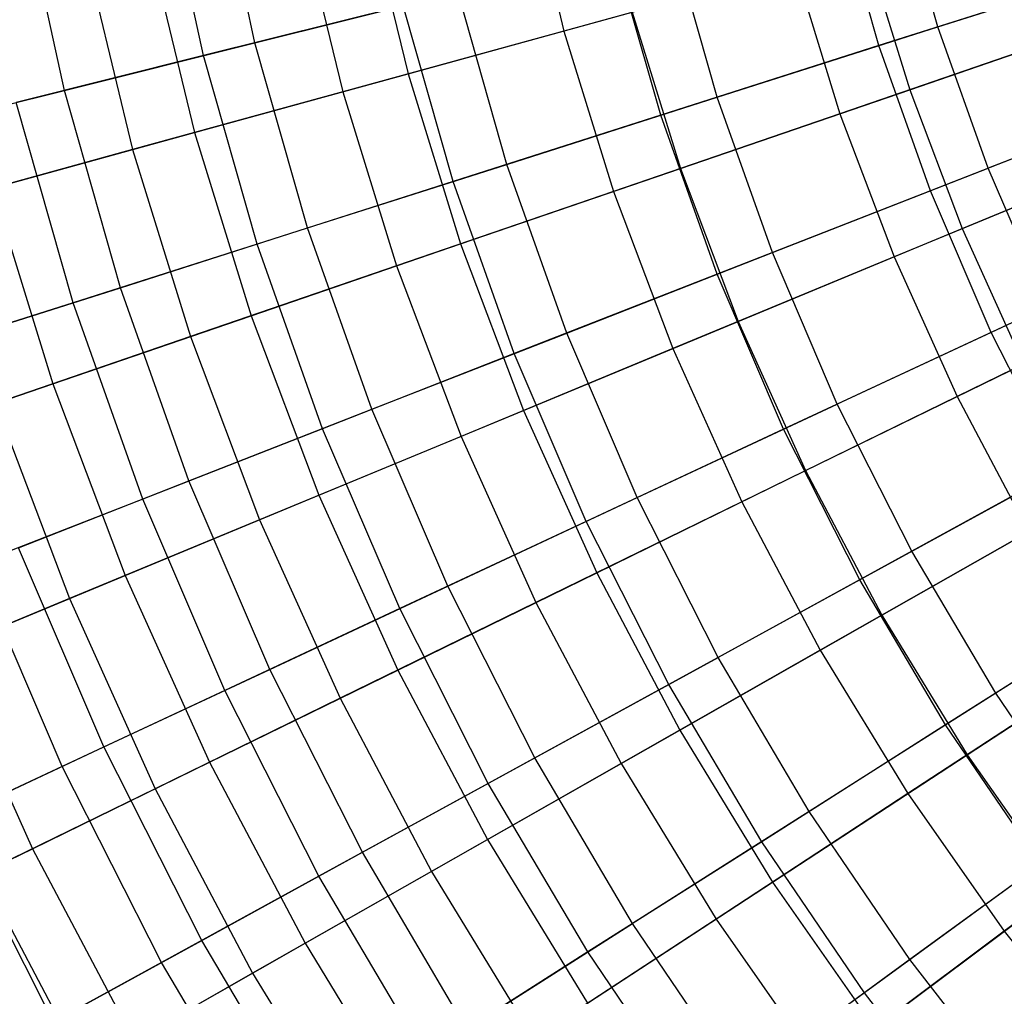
# Model space of a CAD drawing. Extents: x -8.3 to 8.8, y -6 to 6.
# Tile 8 of 177: x -3.9 to -2.6, y -2.2 to -0.9. Entities that reach past the tile are written whole.
import ezdxf

# ---------------------------------------------------------------- set-up
doc = ezdxf.new("R2010")
doc.units = 0
doc.header["$LTSCALE"] = 2.54
doc.layers.get('0').update_dxf_attribs({"linetype": 'CONTINUOUS'})

# ---------------------------------------------------------------- blocks, each defined once
blk = doc.blocks.new('DROPS_COLOR_A_STL')
at = {"color": 0}
for p, q in [((4.8332, -0.9389, 11.9828), (4.7808, -0.6962, 11.9828)), ((4.8332, -0.9389, 11.9828), (4.7808, -0.6962, 11.9828)), ((4.7668, -0.9555, 3.673), (4.7135, -0.7085, 3.673)), ((4.7668, -0.9555, 3.673), (4.7135, -0.7085, 3.673)), ((5.7145, -0.9182, 12.6838), (5.6616, -0.732, 12.6838)), ((5.7145, -0.9182, 12.6838), (5.6616, -0.732, 12.6838)), ((4.5872, -1.0004, 11.7151), (4.5313, -0.7418, 11.7151)), ((4.5872, -1.0004, 11.7151), (4.5313, -0.7418, 11.7151)), ((5.6382, -0.9425, 2.958), (5.5839, -0.7514, 2.958)), ((5.6382, -0.9425, 2.958), (5.5839, -0.7514, 2.958)), ((5.4296, -1.0091, 12.4681), (5.3715, -0.8045, 12.4681)), ((5.4296, -1.0091, 12.4681), (5.3715, -0.8045, 12.4681)), ((5.3568, -1.0324, 3.1786), (5.2973, -0.823, 3.1786)), ((5.3568, -1.0324, 3.1786), (5.2973, -0.823, 3.1786)), ((5.7145, -0.9182, 12.6838), (6.0117, -0.8234, 12.8805)), ((5.7145, -0.9182, 12.6838), (6.0117, -0.8234, 12.8805)), ((5.9323, -0.8487, 2.7562), (5.6382, -0.9425, 2.958)), ((5.9323, -0.8487, 2.7562), (5.6382, -0.9425, 2.958)), ((4.8332, -0.9389, 11.9828), (5.095, -0.8735, 12.2341)), ((4.8332, -0.9389, 11.9828), (5.095, -0.8735, 12.2341)), ((5.1581, -1.0958, 12.2341), (5.095, -0.8735, 12.2341)), ((5.1581, -1.0958, 12.2341), (5.095, -0.8735, 12.2341)), ((5.0246, -0.8911, 3.4172), (4.7668, -0.9555, 3.673)), ((5.0246, -0.8911, 3.4172), (4.7668, -0.9555, 3.673)), ((5.089, -1.1178, 3.4172), (5.0246, -0.8911, 3.4172)), ((5.089, -1.1178, 3.4172), (5.0246, -0.8911, 3.4172)), ((5.4296, -1.0091, 12.4681), (5.7145, -0.9182, 12.6838)), ((5.4296, -1.0091, 12.4681), (5.7145, -0.9182, 12.6838)), ((5.7793, -1.1006, 12.6838), (5.7145, -0.9182, 12.6838)), ((5.7793, -1.1006, 12.6838), (5.7145, -0.9182, 12.6838)), ((4.5872, -1.0004, 11.7151), (4.8332, -0.9389, 11.9828)), ((4.5872, -1.0004, 11.7151), (4.8332, -0.9389, 11.9828)), ((4.9011, -1.1778, 11.9828), (4.8332, -0.9389, 11.9828)), ((4.9011, -1.1778, 11.9828), (4.8332, -0.9389, 11.9828)), ((5.6382, -0.9425, 2.958), (5.3568, -1.0324, 3.1786)), ((5.6382, -0.9425, 2.958), (5.3568, -1.0324, 3.1786)), ((5.7047, -1.1298, 2.958), (5.6382, -0.9425, 2.958)), ((5.7047, -1.1298, 2.958), (5.6382, -0.9425, 2.958)), ((4.7668, -0.9555, 3.673), (4.5251, -1.0159, 3.9448)), ((4.7668, -0.9555, 3.673), (4.5251, -1.0159, 3.9448)), ((4.8359, -1.1986, 3.673), (4.7668, -0.9555, 3.673)), ((4.8359, -1.1986, 3.673), (4.7668, -0.9555, 3.673)), ((6.0697, -0.987, 12.8805), (5.7793, -1.1006, 12.6838)), ((6.0697, -0.987, 12.8805), (5.7793, -1.1006, 12.6838)), ((4.3579, -1.0577, 11.4321), (4.5872, -1.0004, 11.7151)), ((4.3579, -1.0577, 11.4321), (4.5872, -1.0004, 11.7151)), ((4.6595, -1.2549, 11.7151), (4.5872, -1.0004, 11.7151)), ((4.6595, -1.2549, 11.7151), (4.5872, -1.0004, 11.7151)), ((4.5986, -1.2744, 3.9448), (4.5251, -1.0159, 3.9448)), ((4.5986, -1.2744, 3.9448), (4.5251, -1.0159, 3.9448)), ((5.1581, -1.0958, 12.2341), (5.4296, -1.0091, 12.4681)), ((5.1581, -1.0958, 12.2341), (5.4296, -1.0091, 12.4681)), ((5.5008, -1.2096, 12.4681), (5.4296, -1.0091, 12.4681)), ((5.5008, -1.2096, 12.4681), (5.4296, -1.0091, 12.4681)), ((5.9921, -1.0173, 2.7562), (5.7047, -1.1298, 2.958)), ((5.9921, -1.0173, 2.7562), (5.7047, -1.1298, 2.958)), ((5.3568, -1.0324, 3.1786), (5.089, -1.1178, 3.4172)), ((5.3568, -1.0324, 3.1786), (5.089, -1.1178, 3.4172)), ((5.4296, -1.2375, 3.1786), (5.3568, -1.0324, 3.1786)), ((5.4296, -1.2375, 3.1786), (5.3568, -1.0324, 3.1786)), ((4.9011, -1.1778, 11.9828), (5.1581, -1.0958, 12.2341)), ((4.9011, -1.1778, 11.9828), (5.1581, -1.0958, 12.2341)), ((5.2354, -1.3135, 12.2341), (5.1581, -1.0958, 12.2341)), ((5.2354, -1.3135, 12.2341), (5.1581, -1.0958, 12.2341)), ((5.5008, -1.2096, 12.4681), (5.7793, -1.1006, 12.6838)), ((5.5008, -1.2096, 12.4681), (5.7793, -1.1006, 12.6838)), ((5.8556, -1.2786, 12.6838), (5.7793, -1.1006, 12.6838)), ((5.8556, -1.2786, 12.6838), (5.7793, -1.1006, 12.6838)), ((5.089, -1.1178, 3.4172), (4.8359, -1.1986, 3.673)), ((5.089, -1.1178, 3.4172), (4.8359, -1.1986, 3.673)), ((5.1678, -1.34, 3.4172), (5.089, -1.1178, 3.4172)), ((5.1678, -1.34, 3.4172), (5.089, -1.1178, 3.4172)), ((5.7047, -1.1298, 2.958), (5.4296, -1.2375, 3.1786)), ((5.7047, -1.1298, 2.958), (5.4296, -1.2375, 3.1786)), ((5.783, -1.3125, 2.958), (5.7047, -1.1298, 2.958)), ((5.783, -1.3125, 2.958), (5.7047, -1.1298, 2.958)), ((4.6595, -1.2549, 11.7151), (4.9011, -1.1778, 11.9828)), ((4.6595, -1.2549, 11.7151), (4.9011, -1.1778, 11.9828)), ((4.9841, -1.4118, 11.9828), (4.9011, -1.1778, 11.9828)), ((4.9841, -1.4118, 11.9828), (4.9011, -1.1778, 11.9828)), ((6.0626, -1.1818, 2.7562), (5.783, -1.3125, 2.958)), ((6.0626, -1.1818, 2.7562), (5.783, -1.3125, 2.958)), ((4.8359, -1.1986, 3.673), (4.5986, -1.2744, 3.9448)), ((4.8359, -1.1986, 3.673), (4.5986, -1.2744, 3.9448)), ((4.9204, -1.4368, 3.673), (4.8359, -1.1986, 3.673)), ((4.9204, -1.4368, 3.673), (4.8359, -1.1986, 3.673)), ((5.2354, -1.3135, 12.2341), (5.5008, -1.2096, 12.4681)), ((5.2354, -1.3135, 12.2341), (5.5008, -1.2096, 12.4681)), ((5.5846, -1.4052, 12.4681), (5.5008, -1.2096, 12.4681)), ((5.5846, -1.4052, 12.4681), (5.5008, -1.2096, 12.4681)), ((5.4296, -1.2375, 3.1786), (5.1678, -1.34, 3.4172)), ((5.4296, -1.2375, 3.1786), (5.1678, -1.34, 3.4172)), ((5.5153, -1.4376, 3.1786), (5.4296, -1.2375, 3.1786)), ((5.5153, -1.4376, 3.1786), (5.4296, -1.2375, 3.1786)), ((4.4343, -1.3268, 11.4321), (4.6595, -1.2549, 11.7151)), ((4.4343, -1.3268, 11.4321), (4.6595, -1.2549, 11.7151)), ((4.748, -1.5043, 11.7151), (4.6595, -1.2549, 11.7151)), ((4.748, -1.5043, 11.7151), (4.6595, -1.2549, 11.7151)), ((4.5986, -1.2744, 3.9448), (4.3778, -1.3448, 4.2317)), ((4.5986, -1.2744, 3.9448), (4.3778, -1.3448, 4.2317)), ((4.6884, -1.5276, 3.9448), (4.5986, -1.2744, 3.9448)), ((4.6884, -1.5276, 3.9448), (4.5986, -1.2744, 3.9448)), ((5.8556, -1.2786, 12.6838), (5.5846, -1.4052, 12.4681)), ((5.8556, -1.2786, 12.6838), (5.5846, -1.4052, 12.4681)), ((4.9841, -1.4118, 11.9828), (5.2354, -1.3135, 12.2341)), ((4.9841, -1.4118, 11.9828), (5.2354, -1.3135, 12.2341)), ((5.3264, -1.5258, 12.2341), (5.2354, -1.3135, 12.2341)), ((5.3264, -1.5258, 12.2341), (5.2354, -1.3135, 12.2341)), ((5.783, -1.3125, 2.958), (5.5153, -1.4376, 3.1786)), ((5.783, -1.3125, 2.958), (5.5153, -1.4376, 3.1786)), ((5.8729, -1.4897, 2.958), (5.783, -1.3125, 2.958)), ((5.8729, -1.4897, 2.958), (5.783, -1.3125, 2.958)), ((5.1678, -1.34, 3.4172), (4.9204, -1.4368, 3.673)), ((5.1678, -1.34, 3.4172), (4.9204, -1.4368, 3.673)), ((5.2607, -1.5566, 3.4172), (5.1678, -1.34, 3.4172)), ((5.2607, -1.5566, 3.4172), (5.1678, -1.34, 3.4172)), ((5.3264, -1.5258, 12.2341), (5.5846, -1.4052, 12.4681)), ((5.3264, -1.5258, 12.2341), (5.5846, -1.4052, 12.4681)), ((5.6808, -1.5949, 12.4681), (5.5846, -1.4052, 12.4681)), ((5.6808, -1.5949, 12.4681), (5.5846, -1.4052, 12.4681)), ((4.748, -1.5043, 11.7151), (4.9841, -1.4118, 11.9828)), ((4.748, -1.5043, 11.7151), (4.9841, -1.4118, 11.9828)), ((5.082, -1.6401, 11.9828), (4.9841, -1.4118, 11.9828)), ((5.082, -1.6401, 11.9828), (4.9841, -1.4118, 11.9828)), ((4.9204, -1.4368, 3.673), (4.6884, -1.5276, 3.9448)), ((4.9204, -1.4368, 3.673), (4.6884, -1.5276, 3.9448)), ((5.02, -1.669, 3.673), (4.9204, -1.4368, 3.673)), ((5.02, -1.669, 3.673), (4.9204, -1.4368, 3.673)), ((5.5153, -1.4376, 3.1786), (5.2607, -1.5566, 3.4172)), ((5.5153, -1.4376, 3.1786), (5.2607, -1.5566, 3.4172)), ((5.6138, -1.6317, 3.1786), (5.5153, -1.4376, 3.1786)), ((5.6138, -1.6317, 3.1786), (5.5153, -1.4376, 3.1786)), ((5.9431, -1.4512, 12.6838), (5.6808, -1.5949, 12.4681)), ((5.9431, -1.4512, 12.6838), (5.6808, -1.5949, 12.4681)), ((5.8729, -1.4897, 2.958), (5.6138, -1.6317, 3.1786)), ((5.8729, -1.4897, 2.958), (5.6138, -1.6317, 3.1786)), ((4.5279, -1.5904, 11.4321), (4.748, -1.5043, 11.7151)), ((4.5279, -1.5904, 11.4321), (4.748, -1.5043, 11.7151)), ((4.8523, -1.7474, 11.7151), (4.748, -1.5043, 11.7151)), ((4.8523, -1.7474, 11.7151), (4.748, -1.5043, 11.7151)), ((4.6884, -1.5276, 3.9448), (4.4727, -1.612, 4.2317)), ((4.6884, -1.5276, 3.9448), (4.4727, -1.612, 4.2317)), ((4.7943, -1.7745, 3.9448), (4.6884, -1.5276, 3.9448)), ((4.7943, -1.7745, 3.9448), (4.6884, -1.5276, 3.9448)), ((5.082, -1.6401, 11.9828), (5.3264, -1.5258, 12.2341)), ((5.082, -1.6401, 11.9828), (5.3264, -1.5258, 12.2341)), ((5.4309, -1.7319, 12.2341), (5.3264, -1.5258, 12.2341)), ((5.4309, -1.7319, 12.2341), (5.3264, -1.5258, 12.2341)), ((5.2607, -1.5566, 3.4172), (5.02, -1.669, 3.673)), ((5.2607, -1.5566, 3.4172), (5.02, -1.669, 3.673)), ((5.3673, -1.7668, 3.4172), (5.2607, -1.5566, 3.4172)), ((5.3673, -1.7668, 3.4172), (5.2607, -1.5566, 3.4172)), ((4.6381, -1.8475, 11.4321), (4.5279, -1.5904, 11.4321)), ((4.6381, -1.8475, 11.4321), (4.5279, -1.5904, 11.4321)), ((5.6808, -1.5949, 12.4681), (5.4309, -1.7319, 12.2341)), ((5.6808, -1.5949, 12.4681), (5.4309, -1.7319, 12.2341)), ((5.789, -1.7782, 12.4681), (5.6808, -1.5949, 12.4681)), ((5.789, -1.7782, 12.4681), (5.6808, -1.5949, 12.4681)), ((4.5844, -1.8726, 4.2317), (4.4727, -1.612, 4.2317)), ((4.5844, -1.8726, 4.2317), (4.4727, -1.612, 4.2317)), ((6.0415, -1.6179, 12.6838), (5.789, -1.7782, 12.4681)), ((6.0415, -1.6179, 12.6838), (5.789, -1.7782, 12.4681)), ((5.6138, -1.6317, 3.1786), (5.3673, -1.7668, 3.4172)), ((5.6138, -1.6317, 3.1786), (5.3673, -1.7668, 3.4172)), ((5.7244, -1.8191, 3.1786), (5.6138, -1.6317, 3.1786)), ((5.7244, -1.8191, 3.1786), (5.6138, -1.6317, 3.1786)), ((4.8523, -1.7474, 11.7151), (5.082, -1.6401, 11.9828)), ((4.8523, -1.7474, 11.7151), (5.082, -1.6401, 11.9828)), ((5.1943, -1.8616, 11.9828), (5.082, -1.6401, 11.9828)), ((5.1943, -1.8616, 11.9828), (5.082, -1.6401, 11.9828)), ((5.9739, -1.6608, 2.958), (5.7244, -1.8191, 3.1786)), ((5.9739, -1.6608, 2.958), (5.7244, -1.8191, 3.1786)), ((5.02, -1.669, 3.673), (4.7943, -1.7745, 3.9448)), ((5.02, -1.669, 3.673), (4.7943, -1.7745, 3.9448)), ((5.1343, -1.8944, 3.673), (5.02, -1.669, 3.673)), ((5.1343, -1.8944, 3.673), (5.02, -1.669, 3.673)), ((5.1943, -1.8616, 11.9828), (5.4309, -1.7319, 12.2341)), ((5.1943, -1.8616, 11.9828), (5.4309, -1.7319, 12.2341)), ((5.5484, -1.9308, 12.2341), (5.4309, -1.7319, 12.2341)), ((5.5484, -1.9308, 12.2341), (5.4309, -1.7319, 12.2341)), ((4.6381, -1.8475, 11.4321), (4.8523, -1.7474, 11.7151)), ((4.6381, -1.8475, 11.4321), (4.8523, -1.7474, 11.7151)), ((4.9719, -1.9834, 11.7151), (4.8523, -1.7474, 11.7151)), ((4.9719, -1.9834, 11.7151), (4.8523, -1.7474, 11.7151)), ((4.7943, -1.7745, 3.9448), (4.5844, -1.8726, 4.2317)), ((4.7943, -1.7745, 3.9448), (4.5844, -1.8726, 4.2317)), ((4.9158, -2.0142, 3.9448), (4.7943, -1.7745, 3.9448)), ((4.9158, -2.0142, 3.9448), (4.7943, -1.7745, 3.9448)), ((5.3673, -1.7668, 3.4172), (5.1343, -1.8944, 3.673)), ((5.3673, -1.7668, 3.4172), (5.1343, -1.8944, 3.673)), ((5.4871, -1.9697, 3.4172), (5.3673, -1.7668, 3.4172)), ((5.4871, -1.9697, 3.4172), (5.3673, -1.7668, 3.4172)), ((5.789, -1.7782, 12.4681), (5.5484, -1.9308, 12.2341)), ((5.789, -1.7782, 12.4681), (5.5484, -1.9308, 12.2341)), ((5.9087, -1.9541, 12.4681), (5.789, -1.7782, 12.4681)), ((5.9087, -1.9541, 12.4681), (5.789, -1.7782, 12.4681)), ((5.7244, -1.8191, 3.1786), (5.4871, -1.9697, 3.4172)), ((5.7244, -1.8191, 3.1786), (5.4871, -1.9697, 3.4172)), ((5.8469, -1.9991, 3.1786), (5.7244, -1.8191, 3.1786)), ((5.8469, -1.9991, 3.1786), (5.7244, -1.8191, 3.1786)), ((4.4404, -1.9399, 11.1348), (4.6381, -1.8475, 11.4321)), ((4.4404, -1.9399, 11.1348), (4.6381, -1.8475, 11.4321)), ((4.7646, -2.097, 11.4321), (4.6381, -1.8475, 11.4321)), ((4.7646, -2.097, 11.4321), (4.6381, -1.8475, 11.4321)), ((4.9719, -1.9834, 11.7151), (5.1943, -1.8616, 11.9828)), ((4.9719, -1.9834, 11.7151), (5.1943, -1.8616, 11.9828)), ((5.3205, -2.0754, 11.9828), (5.1943, -1.8616, 11.9828)), ((5.3205, -2.0754, 11.9828), (5.1943, -1.8616, 11.9828)), ((4.5844, -1.8726, 4.2317), (4.3912, -1.9629, 4.5325)), ((4.5844, -1.8726, 4.2317), (4.3912, -1.9629, 4.5325)), ((4.7126, -2.1255, 4.2317), (4.5844, -1.8726, 4.2317)), ((4.7126, -2.1255, 4.2317), (4.5844, -1.8726, 4.2317)), ((5.1343, -1.8944, 3.673), (4.9158, -2.0142, 3.9448)), ((5.1343, -1.8944, 3.673), (4.9158, -2.0142, 3.9448)), ((5.2628, -2.112, 3.673), (5.1343, -1.8944, 3.673)), ((5.2628, -2.112, 3.673), (5.1343, -1.8944, 3.673)), ((5.5484, -1.9308, 12.2341), (5.3205, -2.0754, 11.9828)), ((5.5484, -1.9308, 12.2341), (5.3205, -2.0754, 11.9828)), ((5.6783, -2.1219, 12.2341), (5.5484, -1.9308, 12.2341)), ((5.6783, -2.1219, 12.2341), (5.5484, -1.9308, 12.2341)), ((4.5732, -2.2019, 11.1348), (4.4404, -1.9399, 11.1348)), ((4.5732, -2.2019, 11.1348), (4.4404, -1.9399, 11.1348)), ((5.9087, -1.9541, 12.4681), (5.6783, -2.1219, 12.2341)), ((5.9087, -1.9541, 12.4681), (5.6783, -2.1219, 12.2341)), ((5.4871, -1.9697, 3.4172), (5.2628, -2.112, 3.673)), ((5.4871, -1.9697, 3.4172), (5.2628, -2.112, 3.673)), ((5.6197, -2.1646, 3.4172), (5.4871, -1.9697, 3.4172)), ((5.6197, -2.1646, 3.4172), (5.4871, -1.9697, 3.4172)), ((4.7646, -2.097, 11.4321), (4.9719, -1.9834, 11.7151)), ((4.7646, -2.097, 11.4321), (4.9719, -1.9834, 11.7151)), ((5.1064, -2.2113, 11.7151), (4.9719, -1.9834, 11.7151)), ((5.1064, -2.2113, 11.7151), (4.9719, -1.9834, 11.7151)), ((5.8469, -1.9991, 3.1786), (5.6197, -2.1646, 3.4172)), ((5.8469, -1.9991, 3.1786), (5.6197, -2.1646, 3.4172)), ((4.9158, -2.0142, 3.9448), (4.7126, -2.1255, 4.2317)), ((4.9158, -2.0142, 3.9448), (4.7126, -2.1255, 4.2317)), ((5.0524, -2.2455, 3.9448), (4.9158, -2.0142, 3.9448)), ((5.0524, -2.2455, 3.9448), (4.9158, -2.0142, 3.9448)), ((5.1064, -2.2113, 11.7151), (5.3205, -2.0754, 11.9828)), ((5.1064, -2.2113, 11.7151), (5.3205, -2.0754, 11.9828)), ((5.4602, -2.2807, 11.9828), (5.3205, -2.0754, 11.9828)), ((5.4602, -2.2807, 11.9828), (5.3205, -2.0754, 11.9828)), ((4.5732, -2.2019, 11.1348), (4.7646, -2.097, 11.4321)), ((4.5732, -2.2019, 11.1348), (4.7646, -2.097, 11.4321)), ((4.9068, -2.3379, 11.4321), (4.7646, -2.097, 11.4321)), ((4.9068, -2.3379, 11.4321), (4.7646, -2.097, 11.4321)), ((5.2628, -2.112, 3.673), (5.0524, -2.2455, 3.9448)), ((5.2628, -2.112, 3.673), (5.0524, -2.2455, 3.9448)), ((5.4049, -2.321, 3.673), (5.2628, -2.112, 3.673)), ((5.4049, -2.321, 3.673), (5.2628, -2.112, 3.673)), ((4.7126, -2.1255, 4.2317), (4.5256, -2.228, 4.5325)), ((4.7126, -2.1255, 4.2317), (4.5256, -2.228, 4.5325)), ((4.8568, -2.3696, 4.2317), (4.7126, -2.1255, 4.2317)), ((4.8568, -2.3696, 4.2317), (4.7126, -2.1255, 4.2317)), ((5.6783, -2.1219, 12.2341), (5.4602, -2.2807, 11.9828)), ((5.6783, -2.1219, 12.2341), (5.4602, -2.2807, 11.9828)), ((5.8203, -2.3041, 12.2341), (5.6783, -2.1219, 12.2341)), ((5.8203, -2.3041, 12.2341), (5.6783, -2.1219, 12.2341)), ((5.6197, -2.1646, 3.4172), (5.4049, -2.321, 3.673)), ((5.6197, -2.1646, 3.4172), (5.4049, -2.321, 3.673)), ((5.7644, -2.3505, 3.4172), (5.6197, -2.1646, 3.4172)), ((5.7644, -2.3505, 3.4172), (5.6197, -2.1646, 3.4172))]:
    blk.add_line(p, q, dxfattribs=at)
blk = doc.blocks.new('GROUP_1')
at = {"color": 0}
for p, q in [((5.0956, 5.2855, 1.1155), (5.1466, 5.0748, 1.1155)), ((5.0956, 5.2855, 1.1155), (5.1466, 5.0748, 1.1155)), ((4.8915, 5.2428, 10.7288), (4.9455, 5.0196, 10.7288)), ((4.8915, 5.2428, 10.7288), (4.9455, 5.0196, 10.7288)), ((4.8061, 5.225, 1.3406), (4.8613, 4.9964, 1.3406)), ((4.8061, 5.225, 1.3406), (4.8613, 4.9964, 1.3406)), ((4.6118, 5.1843, 10.4911), (4.67, 4.9438, 10.4911)), ((4.6118, 5.1843, 10.4911), (4.67, 4.9438, 10.4911)), ((5.5364, 5.182, 11.1491), (5.593, 4.999, 11.1491)), ((5.5364, 5.182, 11.1491), (5.593, 4.999, 11.1491)), ((4.5308, 5.1674, 1.5837), (4.5901, 4.9218, 1.5837)), ((4.5308, 5.1674, 1.5837), (4.5901, 4.9218, 1.5837)), ((5.4446, 5.1568, 0.9091), (5.1466, 5.0748, 1.1155)), ((5.4446, 5.1568, 0.9091), (5.1466, 5.0748, 1.1155)), ((5.4446, 5.1568, 0.9091), (5.5029, 4.9681, 0.9091)), ((5.4446, 5.1568, 0.9091), (5.5029, 4.9681, 0.9091)), ((4.9455, 5.0196, 10.7288), (5.2347, 5.0991, 10.9485)), ((4.9455, 5.0196, 10.7288), (5.2347, 5.0991, 10.9485)), ((5.2347, 5.0991, 10.9485), (5.297, 4.8974, 10.9485)), ((5.2347, 5.0991, 10.9485), (5.297, 4.8974, 10.9485)), ((5.593, 4.999, 11.1491), (5.9001, 5.1044, 11.3299)), ((5.593, 4.999, 11.1491), (5.9001, 5.1044, 11.3299)), ((5.1466, 5.0748, 1.1155), (4.8613, 4.9964, 1.3406)), ((5.1466, 5.0748, 1.1155), (4.8613, 4.9964, 1.3406)), ((5.1466, 5.0748, 1.1155), (5.2105, 4.8677, 1.1155)), ((5.1466, 5.0748, 1.1155), (5.2105, 4.8677, 1.1155)), ((5.8069, 5.0724, 0.7222), (5.5029, 4.9681, 0.9091)), ((5.8069, 5.0724, 0.7222), (5.5029, 4.9681, 0.9091)), ((4.67, 4.9438, 10.4911), (4.9455, 5.0196, 10.7288)), ((4.67, 4.9438, 10.4911), (4.9455, 5.0196, 10.7288)), ((4.9455, 5.0196, 10.7288), (5.0133, 4.8001, 10.7288)), ((4.9455, 5.0196, 10.7288), (5.0133, 4.8001, 10.7288)), ((4.8613, 4.9964, 1.3406), (4.5901, 4.9218, 1.5837)), ((4.8613, 4.9964, 1.3406), (4.5901, 4.9218, 1.5837)), ((4.8613, 4.9964, 1.3406), (4.9307, 4.7717, 1.3406)), ((4.8613, 4.9964, 1.3406), (4.9307, 4.7717, 1.3406)), ((5.297, 4.8974, 10.9485), (5.593, 4.999, 11.1491)), ((5.297, 4.8974, 10.9485), (5.593, 4.999, 11.1491)), ((5.593, 4.999, 11.1491), (5.6607, 4.8198, 11.1491)), ((5.593, 4.999, 11.1491), (5.6607, 4.8198, 11.1491)), ((5.5029, 4.9681, 0.9091), (5.2105, 4.8677, 1.1155)), ((5.5029, 4.9681, 0.9091), (5.2105, 4.8677, 1.1155)), ((5.5029, 4.9681, 0.9091), (5.5728, 4.7833, 0.9091)), ((5.5029, 4.9681, 0.9091), (5.5728, 4.7833, 0.9091)), ((4.4092, 4.8721, 10.2361), (4.67, 4.9438, 10.4911)), ((4.4092, 4.8721, 10.2361), (4.67, 4.9438, 10.4911)), ((4.67, 4.9438, 10.4911), (4.743, 4.7073, 10.4911)), ((4.67, 4.9438, 10.4911), (4.743, 4.7073, 10.4911)), ((5.6607, 4.8198, 11.1491), (5.9608, 4.9441, 11.3299)), ((5.6607, 4.8198, 11.1491), (5.9608, 4.9441, 11.3299)), ((4.5901, 4.9218, 1.5837), (4.334, 4.8514, 1.8437)), ((4.5901, 4.9218, 1.5837), (4.334, 4.8514, 1.8437)), ((4.5901, 4.9218, 1.5837), (4.6646, 4.6805, 1.5837)), ((4.5901, 4.9218, 1.5837), (4.6646, 4.6805, 1.5837)), ((5.8697, 4.9063, 0.7222), (5.5728, 4.7833, 0.9091)), ((5.8697, 4.9063, 0.7222), (5.5728, 4.7833, 0.9091)), ((5.0133, 4.8001, 10.7288), (5.297, 4.8974, 10.9485)), ((5.0133, 4.8001, 10.7288), (5.297, 4.8974, 10.9485)), ((5.297, 4.8974, 10.9485), (5.3716, 4.7, 10.9485)), ((5.297, 4.8974, 10.9485), (5.3716, 4.7, 10.9485)), ((4.4092, 4.8721, 10.2361), (4.4871, 4.6196, 10.2361)), ((4.4092, 4.8721, 10.2361), (4.4871, 4.6196, 10.2361)), ((5.2105, 4.8677, 1.1155), (4.9307, 4.7717, 1.3406)), ((5.2105, 4.8677, 1.1155), (4.9307, 4.7717, 1.3406)), ((5.2105, 4.8677, 1.1155), (5.2872, 4.665, 1.1155)), ((5.2105, 4.8677, 1.1155), (5.2872, 4.665, 1.1155)), ((5.3716, 4.7, 10.9485), (5.6607, 4.8198, 11.1491)), ((5.3716, 4.7, 10.9485), (5.6607, 4.8198, 11.1491)), ((5.6607, 4.8198, 11.1491), (5.7395, 4.6451, 11.1491)), ((5.6607, 4.8198, 11.1491), (5.7395, 4.6451, 11.1491)), ((4.743, 4.7073, 10.4911), (5.0133, 4.8001, 10.7288)), ((4.743, 4.7073, 10.4911), (5.0133, 4.8001, 10.7288)), ((5.0133, 4.8001, 10.7288), (5.0945, 4.5852, 10.7288)), ((5.0133, 4.8001, 10.7288), (5.0945, 4.5852, 10.7288)), ((5.5728, 4.7833, 0.9091), (5.2872, 4.665, 1.1155)), ((5.5728, 4.7833, 0.9091), (5.2872, 4.665, 1.1155)), ((5.5728, 4.7833, 0.9091), (5.654, 4.6033, 0.9091)), ((5.5728, 4.7833, 0.9091), (5.654, 4.6033, 0.9091)), ((4.9307, 4.7717, 1.3406), (4.6646, 4.6805, 1.5837)), ((4.9307, 4.7717, 1.3406), (4.6646, 4.6805, 1.5837)), ((4.9307, 4.7717, 1.3406), (5.0139, 4.5518, 1.3406)), ((4.9307, 4.7717, 1.3406), (5.0139, 4.5518, 1.3406)), ((5.9427, 4.7445, 0.7222), (5.654, 4.6033, 0.9091)), ((5.9427, 4.7445, 0.7222), (5.654, 4.6033, 0.9091)), ((4.4871, 4.6196, 10.2361), (4.743, 4.7073, 10.4911)), ((4.4871, 4.6196, 10.2361), (4.743, 4.7073, 10.4911)), ((4.743, 4.7073, 10.4911), (4.8305, 4.4759, 10.4911)), ((4.743, 4.7073, 10.4911), (4.8305, 4.4759, 10.4911)), ((5.0945, 4.5852, 10.7288), (5.3716, 4.7, 10.9485)), ((5.0945, 4.5852, 10.7288), (5.3716, 4.7, 10.9485)), ((5.3716, 4.7, 10.9485), (5.4584, 4.5076, 10.9485)), ((5.3716, 4.7, 10.9485), (5.4584, 4.5076, 10.9485)), ((4.6646, 4.6805, 1.5837), (4.4133, 4.5942, 1.8437)), ((4.6646, 4.6805, 1.5837), (4.4133, 4.5942, 1.8437)), ((4.6646, 4.6805, 1.5837), (4.754, 4.4442, 1.5837)), ((4.6646, 4.6805, 1.5837), (4.754, 4.4442, 1.5837)), ((5.2872, 4.665, 1.1155), (5.0139, 4.5518, 1.3406)), ((5.2872, 4.665, 1.1155), (5.0139, 4.5518, 1.3406)), ((5.2872, 4.665, 1.1155), (5.3763, 4.4675, 1.1155)), ((5.2872, 4.665, 1.1155), (5.3763, 4.4675, 1.1155)), ((5.4584, 4.5076, 10.9485), (5.7395, 4.6451, 11.1491)), ((5.4584, 4.5076, 10.9485), (5.7395, 4.6451, 11.1491)), ((4.2467, 4.5371, 9.9648), (4.4871, 4.6196, 10.2361)), ((4.2467, 4.5371, 9.9648), (4.4871, 4.6196, 10.2361)), ((4.4871, 4.6196, 10.2361), (4.5807, 4.3724, 10.2361)), ((4.4871, 4.6196, 10.2361), (4.5807, 4.3724, 10.2361)), ((5.654, 4.6033, 0.9091), (5.3763, 4.4675, 1.1155)), ((5.654, 4.6033, 0.9091), (5.3763, 4.4675, 1.1155)), ((5.654, 4.6033, 0.9091), (5.7463, 4.4287, 0.9091)), ((5.654, 4.6033, 0.9091), (5.7463, 4.4287, 0.9091)), ((4.4133, 4.5942, 1.8437), (4.5086, 4.3425, 1.8437)), ((4.4133, 4.5942, 1.8437), (4.5086, 4.3425, 1.8437)), ((4.8305, 4.4759, 10.4911), (5.0945, 4.5852, 10.7288)), ((4.8305, 4.4759, 10.4911), (5.0945, 4.5852, 10.7288)), ((5.0945, 4.5852, 10.7288), (5.189, 4.3758, 10.7288)), ((5.0945, 4.5852, 10.7288), (5.189, 4.3758, 10.7288)), ((5.0139, 4.5518, 1.3406), (4.754, 4.4442, 1.5837)), ((5.0139, 4.5518, 1.3406), (4.754, 4.4442, 1.5837)), ((5.0139, 4.5518, 1.3406), (5.1106, 4.3375, 1.3406)), ((5.0139, 4.5518, 1.3406), (5.1106, 4.3375, 1.3406)), ((5.189, 4.3758, 10.7288), (5.4584, 4.5076, 10.9485)), ((5.189, 4.3758, 10.7288), (5.4584, 4.5076, 10.9485)), ((5.4584, 4.5076, 10.9485), (5.557, 4.321, 10.9485)), ((5.4584, 4.5076, 10.9485), (5.557, 4.321, 10.9485)), ((4.5807, 4.3724, 10.2361), (4.8305, 4.4759, 10.4911)), ((4.5807, 4.3724, 10.2361), (4.8305, 4.4759, 10.4911)), ((4.8305, 4.4759, 10.4911), (4.9323, 4.2503, 10.4911)), ((4.8305, 4.4759, 10.4911), (4.9323, 4.2503, 10.4911)), ((5.557, 4.321, 10.9485), (5.829, 4.4757, 11.1491)), ((5.557, 4.321, 10.9485), (5.829, 4.4757, 11.1491)), ((5.3763, 4.4675, 1.1155), (5.1106, 4.3375, 1.3406)), ((5.3763, 4.4675, 1.1155), (5.1106, 4.3375, 1.3406)), ((5.3763, 4.4675, 1.1155), (5.4775, 4.2758, 1.1155)), ((5.3763, 4.4675, 1.1155), (5.4775, 4.2758, 1.1155)), ((4.754, 4.4442, 1.5837), (4.5086, 4.3425, 1.8437)), ((4.754, 4.4442, 1.5837), (4.5086, 4.3425, 1.8437)), ((4.754, 4.4442, 1.5837), (4.8579, 4.2139, 1.5837)), ((4.754, 4.4442, 1.5837), (4.8579, 4.2139, 1.5837)), ((5.7463, 4.4287, 0.9091), (5.4775, 4.2758, 1.1155)), ((5.7463, 4.4287, 0.9091), (5.4775, 4.2758, 1.1155)), ((4.3458, 4.2751, 9.9648), (4.5807, 4.3724, 10.2361)), ((4.3458, 4.2751, 9.9648), (4.5807, 4.3724, 10.2361)), ((4.5807, 4.3724, 10.2361), (4.6893, 4.1314, 10.2361)), ((4.5807, 4.3724, 10.2361), (4.6893, 4.1314, 10.2361)), ((4.9323, 4.2503, 10.4911), (5.189, 4.3758, 10.7288)), ((4.9323, 4.2503, 10.4911), (5.189, 4.3758, 10.7288)), ((5.189, 4.3758, 10.7288), (5.2963, 4.1727, 10.7288)), ((5.189, 4.3758, 10.7288), (5.2963, 4.1727, 10.7288)), ((4.5086, 4.3425, 1.8437), (4.2785, 4.2472, 2.1196)), ((4.5086, 4.3425, 1.8437), (4.2785, 4.2472, 2.1196)), ((4.5086, 4.3425, 1.8437), (4.6193, 4.0972, 1.8437)), ((4.5086, 4.3425, 1.8437), (4.6193, 4.0972, 1.8437)), ((5.1106, 4.3375, 1.3406), (4.8579, 4.2139, 1.5837)), ((5.1106, 4.3375, 1.3406), (4.8579, 4.2139, 1.5837)), ((5.1106, 4.3375, 1.3406), (5.2204, 4.1296, 1.3406)), ((5.1106, 4.3375, 1.3406), (5.2204, 4.1296, 1.3406)), ((5.2963, 4.1727, 10.7288), (5.557, 4.321, 10.9485)), ((5.2963, 4.1727, 10.7288), (5.557, 4.321, 10.9485)), ((5.557, 4.321, 10.9485), (5.667, 4.1409, 10.9485)), ((5.557, 4.321, 10.9485), (5.667, 4.1409, 10.9485)), ((5.667, 4.1409, 10.9485), (5.9289, 4.3122, 11.1491)), ((5.667, 4.1409, 10.9485), (5.9289, 4.3122, 11.1491)), ((4.3458, 4.2751, 9.9648), (4.461, 4.0198, 9.9648)), ((4.3458, 4.2751, 9.9648), (4.461, 4.0198, 9.9648)), ((5.4775, 4.2758, 1.1155), (5.2204, 4.1296, 1.3406)), ((5.4775, 4.2758, 1.1155), (5.2204, 4.1296, 1.3406)), ((5.4775, 4.2758, 1.1155), (5.5905, 4.0909, 1.1155)), ((5.4775, 4.2758, 1.1155), (5.5905, 4.0909, 1.1155)), ((5.8492, 4.2601, 0.9091), (5.5905, 4.0909, 1.1155)), ((5.8492, 4.2601, 0.9091), (5.5905, 4.0909, 1.1155)), ((4.6893, 4.1314, 10.2361), (4.9323, 4.2503, 10.4911)), ((4.6893, 4.1314, 10.2361), (4.9323, 4.2503, 10.4911)), ((4.9323, 4.2503, 10.4911), (5.0479, 4.0315, 10.4911)), ((4.9323, 4.2503, 10.4911), (5.0479, 4.0315, 10.4911)), ((4.8579, 4.2139, 1.5837), (4.6193, 4.0972, 1.8437)), ((4.8579, 4.2139, 1.5837), (4.6193, 4.0972, 1.8437)), ((4.8579, 4.2139, 1.5837), (4.9759, 3.9905, 1.5837)), ((4.8579, 4.2139, 1.5837), (4.9759, 3.9905, 1.5837)), ((5.0479, 4.0315, 10.4911), (5.2963, 4.1727, 10.7288)), ((5.0479, 4.0315, 10.4911), (5.2963, 4.1727, 10.7288)), ((5.2963, 4.1727, 10.7288), (5.416, 3.9767, 10.7288)), ((5.2963, 4.1727, 10.7288), (5.416, 3.9767, 10.7288)), ((4.461, 4.0198, 9.9648), (4.6893, 4.1314, 10.2361)), ((4.461, 4.0198, 9.9648), (4.6893, 4.1314, 10.2361)), ((4.6893, 4.1314, 10.2361), (4.8128, 3.8978, 10.2361)), ((4.6893, 4.1314, 10.2361), (4.8128, 3.8978, 10.2361)), ((5.2204, 4.1296, 1.3406), (4.9759, 3.9905, 1.5837)), ((5.2204, 4.1296, 1.3406), (4.9759, 3.9905, 1.5837)), ((5.2204, 4.1296, 1.3406), (5.343, 3.9289, 1.3406)), ((5.2204, 4.1296, 1.3406), (5.343, 3.9289, 1.3406)), ((5.416, 3.9767, 10.7288), (5.667, 4.1409, 10.9485)), ((5.416, 3.9767, 10.7288), (5.667, 4.1409, 10.9485)), ((5.667, 4.1409, 10.9485), (5.788, 3.968, 10.9485)), ((5.667, 4.1409, 10.9485), (5.788, 3.968, 10.9485)), ((4.6193, 4.0972, 1.8437), (4.3955, 3.9877, 2.1196)), ((4.6193, 4.0972, 1.8437), (4.3955, 3.9877, 2.1196)), ((4.6193, 4.0972, 1.8437), (4.745, 3.8592, 1.8437)), ((4.6193, 4.0972, 1.8437), (4.745, 3.8592, 1.8437)), ((5.9624, 4.0983, 0.9091), (5.7147, 3.9133, 1.1155)), ((5.9624, 4.0983, 0.9091), (5.7147, 3.9133, 1.1155)), ((5.5905, 4.0909, 1.1155), (5.343, 3.9289, 1.3406)), ((5.5905, 4.0909, 1.1155), (5.343, 3.9289, 1.3406)), ((5.5905, 4.0909, 1.1155), (5.7147, 3.9133, 1.1155)), ((5.5905, 4.0909, 1.1155), (5.7147, 3.9133, 1.1155)), ((4.8128, 3.8978, 10.2361), (5.0479, 4.0315, 10.4911)), ((4.8128, 3.8978, 10.2361), (5.0479, 4.0315, 10.4911)), ((5.0479, 4.0315, 10.4911), (5.1769, 3.8203, 10.4911)), ((5.0479, 4.0315, 10.4911), (5.1769, 3.8203, 10.4911)), ((4.2483, 3.9157, 9.6783), (4.461, 4.0198, 9.9648)), ((4.2483, 3.9157, 9.6783), (4.461, 4.0198, 9.9648)), ((4.461, 4.0198, 9.9648), (4.5919, 3.7721, 9.9648)), ((4.461, 4.0198, 9.9648), (4.5919, 3.7721, 9.9648)), ((4.9759, 3.9905, 1.5837), (4.745, 3.8592, 1.8437)), ((4.9759, 3.9905, 1.5837), (4.745, 3.8592, 1.8437)), ((4.9759, 3.9905, 1.5837), (5.1076, 3.7749, 1.5837)), ((4.9759, 3.9905, 1.5837), (5.1076, 3.7749, 1.5837)), ((4.3955, 3.9877, 2.1196), (4.5285, 3.736, 2.1196)), ((4.3955, 3.9877, 2.1196), (4.5285, 3.736, 2.1196)), ((5.1769, 3.8203, 10.4911), (5.416, 3.9767, 10.7288)), ((5.1769, 3.8203, 10.4911), (5.416, 3.9767, 10.7288)), ((5.416, 3.9767, 10.7288), (5.5477, 3.7885, 10.7288)), ((5.416, 3.9767, 10.7288), (5.5477, 3.7885, 10.7288)), ((5.5477, 3.7885, 10.7288), (5.788, 3.968, 10.9485)), ((5.5477, 3.7885, 10.7288), (5.788, 3.968, 10.9485)), ((5.343, 3.9289, 1.3406), (5.1076, 3.7749, 1.5837)), ((5.343, 3.9289, 1.3406), (5.1076, 3.7749, 1.5837)), ((5.343, 3.9289, 1.3406), (5.4778, 3.7363, 1.3406)), ((5.343, 3.9289, 1.3406), (5.4778, 3.7363, 1.3406)), ((5.7147, 3.9133, 1.1155), (5.4778, 3.7363, 1.3406)), ((5.7147, 3.9133, 1.1155), (5.4778, 3.7363, 1.3406)), ((5.7147, 3.9133, 1.1155), (5.8498, 3.7437, 1.1155)), ((5.7147, 3.9133, 1.1155), (5.8498, 3.7437, 1.1155)), ((4.5919, 3.7721, 9.9648), (4.8128, 3.8978, 10.2361)), ((4.5919, 3.7721, 9.9648), (4.8128, 3.8978, 10.2361)), ((4.8128, 3.8978, 10.2361), (4.9506, 3.6722, 10.2361)), ((4.8128, 3.8978, 10.2361), (4.9506, 3.6722, 10.2361)), ((4.745, 3.8592, 1.8437), (4.5285, 3.736, 2.1196)), ((4.745, 3.8592, 1.8437), (4.5285, 3.736, 2.1196)), ((4.745, 3.8592, 1.8437), (4.8853, 3.6295, 1.8437)), ((4.745, 3.8592, 1.8437), (4.8853, 3.6295, 1.8437))]:
    blk.add_line(p, q, dxfattribs=at)
blk.add_blockref('DROPS_COLOR_A_STL', (-0.0852, 5.9985, -1.8001), dxfattribs=at)

msp = doc.modelspace()

# ---------------------------------------------------------------- block references
at = {"color": 0}
msp.add_blockref('GROUP_1', (-8.3148, -5.9985, 1.8001), dxfattribs=at)

doc.saveas('drawing.dxf')
